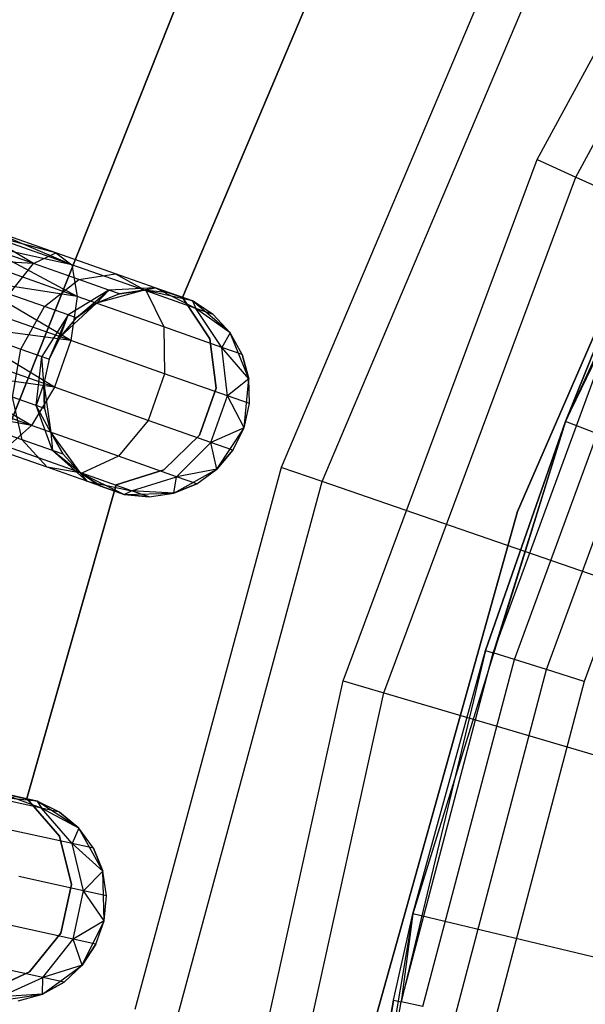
# Model space of a CAD drawing. Extents: x -102 to 101, y -101 to 102.
# Tile 72 of 256: x -40.88 to -35.4, y 7.7 to 17.23. Entities that reach past the tile are written whole.
import ezdxf

# ---------------------------------------------------------------- set-up
doc = ezdxf.new("R2010")
doc.units = 0
doc.header["$LTSCALE"] = 25.4
doc.layers.get('0').update_dxf_attribs({"linetype": 'CONTINUOUS'})

# ---------------------------------------------------------------- blocks, each defined once
blk = doc.blocks.new('NL2500012268_STL')
at = {"color": 0}
for p, q in [((67.5028, 15.9601, 299), (70.0669, 20.6957, 299)), ((67.5028, 15.9601, 299), (70.0669, 20.6957, 299)), ((67.8763, 15.7904, 322.4995), (70.4131, 20.4757, 322.4995)), ((67.8763, 15.7904, 322.4995), (70.4131, 20.4757, 322.4995)), ((62.2454, 13.0239, 336), (64.3426, 18.2925, 336)), ((64.3426, 18.2925, 328.5), (62.2454, 13.0239, 328.5)), ((64.3426, 18.2925, 328.5), (62.2454, 13.0239, 328.5)), ((62.2454, 13.0239, 336), (64.3426, 18.2925, 336)), ((67.1422, 17.9811, 299), (65.0236, 12.9791, 299)), ((67.1422, 17.9811, 299), (65.0236, 12.9791, 299)), ((69.8766, 17.9497, 299.1671), (67.7764, 13.4239, 299.1671)), ((69.8766, 17.9497, 299.1671), (67.7764, 13.4239, 299.1671)), ((65.4197, 12.8424, 323.0052), (67.516, 17.7917, 323.0052)), ((65.4197, 12.8424, 323.0052), (67.516, 17.7917, 323.0052)), ((69.7168, 17.6549, 313.1671), (67.7764, 13.4239, 299.1671)), ((69.7168, 17.6549, 313.1671), (67.7764, 13.4239, 299.1671)), ((64.0662, 14.6254, 335), (65.2979, 17.5324, 335)), ((65.2979, 17.5324, 333), (64.0662, 14.6254, 333)), ((65.2979, 17.5324, 333), (64.0662, 14.6254, 333)), ((64.0662, 14.6254, 335), (65.2979, 17.5324, 335)), ((69.3504, 17.2463, 333), (67.3114, 12.5519, 333)), ((67.3114, 12.5519, 335), (69.3504, 17.2463, 335)), ((67.3114, 12.5519, 335), (69.3504, 17.2463, 335)), ((69.3504, 17.2463, 333), (67.3114, 12.5519, 333)), ((65.6227, 10.9137, 299), (67.5028, 15.9601, 299)), ((65.6227, 10.9137, 299), (67.5028, 15.9601, 299)), ((67.5028, 15.9601, 299), (67.8763, 15.7904, 322.4995)), ((67.5028, 15.9601, 299), (67.8763, 15.7904, 322.4995)), ((66.0162, 10.7977, 322.4995), (67.8763, 15.7904, 322.4995)), ((66.0162, 10.7977, 322.4995), (67.8763, 15.7904, 322.4995)), ((67.8763, 15.7904, 322.4995), (72.4289, 13.7221, 327.5)), ((67.8763, 15.7904, 322.4995), (72.4289, 13.7221, 327.5)), ((62.8419, 15.0565, 327.7636), (62.1636, 15.2956, 327.6205)), ((62.8419, 15.0565, 327.7636), (62.1636, 15.2956, 327.3795)), ((62.8419, 15.0565, 327.7636), (62.1636, 15.2956, 327.6205)), ((62.8419, 15.0565, 327.7636), (62.1636, 15.2956, 327.3795)), ((62.9942, 14.9417, 327.3246), (62.1636, 15.2956, 327.3795)), ((62.9942, 14.9417, 327.3246), (62.1636, 15.2956, 327.3795)), ((62.624, 14.9534, 328.1771), (62.1444, 15.2412, 327.8546)), ((62.624, 14.9534, 328.1771), (62.1444, 15.2412, 327.8546)), ((62.8419, 15.0565, 327.7636), (62.1444, 15.2412, 327.8546)), ((62.8419, 15.0565, 327.7636), (62.1444, 15.2412, 327.8546)), ((62.9942, 14.9417, 327.3246), (62.1444, 15.2412, 327.1454)), ((62.9942, 14.9417, 327.3246), (62.1444, 15.2412, 327.1454)), ((62.624, 14.9534, 328.1771), (62.1071, 15.1355, 328.0681)), ((62.624, 14.9534, 328.1771), (62.1071, 15.1355, 328.0681)), ((62.9942, 14.9417, 327.3246), (62.1071, 15.1355, 326.9319)), ((62.9942, 14.9417, 327.3246), (62.1071, 15.1355, 326.9319)), ((63.046, 14.6351, 326.9607), (62.1071, 15.1355, 326.9319)), ((63.046, 14.6351, 326.9607), (62.1071, 15.1355, 326.9319)), ((62.624, 14.9534, 328.1771), (62.8419, 15.0565, 327.7636)), ((62.624, 14.9534, 328.1771), (62.8419, 15.0565, 327.7636)), ((62.8419, 15.0565, 327.7636), (62.9942, 14.9417, 327.3246)), ((63.417, 14.8539, 328.171), (62.8419, 15.0565, 327.7636)), ((63.417, 14.8539, 328.171), (62.8419, 15.0565, 327.7636)), ((62.8419, 15.0565, 327.7636), (62.9942, 14.9417, 327.3246)), ((62.624, 14.9534, 328.1771), (62.054, 14.9847, 328.2485)), ((62.624, 14.9534, 328.1771), (62.054, 14.9847, 328.2485)), ((63.046, 14.6351, 326.9607), (62.054, 14.9847, 326.7515)), ((63.046, 14.6351, 326.9607), (62.054, 14.9847, 326.7515)), ((62.3904, 14.6558, 328.4703), (62.624, 14.9534, 328.1771)), ((62.3904, 14.6558, 328.4703), (62.624, 14.9534, 328.1771)), ((63.0621, 14.799, 328.4875), (62.624, 14.9534, 328.1771)), ((63.0621, 14.799, 328.4875), (62.624, 14.9534, 328.1771)), ((62.9942, 14.9417, 327.3246), (63.046, 14.6351, 326.9607)), ((63.7147, 14.6878, 327.8351), (62.9942, 14.9417, 327.3246)), ((63.7147, 14.6878, 327.8351), (62.9942, 14.9417, 327.3246)), ((62.9942, 14.9417, 327.3246), (63.046, 14.6351, 326.9607)), ((63.046, 14.6351, 326.9607), (61.9881, 14.7976, 326.6146)), ((63.046, 14.6351, 326.9607), (61.9881, 14.7976, 326.6146)), ((62.9855, 14.2071, 326.7552), (61.9881, 14.7976, 326.6146)), ((62.9855, 14.2071, 326.7552), (61.9881, 14.7976, 326.6146)), ((62.7314, 14.5357, 328.7119), (63.0621, 14.799, 328.4875)), ((62.7314, 14.5357, 328.7119), (63.0621, 14.799, 328.4875)), ((63.0621, 14.799, 328.4875), (63.417, 14.8539, 328.171)), ((63.0621, 14.799, 328.4875), (63.417, 14.8539, 328.171)), ((63.3549, 14.6958, 328.952), (63.0621, 14.799, 328.4875)), ((63.3549, 14.6958, 328.952), (63.0621, 14.799, 328.4875)), ((63.417, 14.8539, 328.171), (63.7147, 14.6878, 327.8351)), ((63.8012, 14.7185, 328.7808), (63.417, 14.8539, 328.171)), ((63.8012, 14.7185, 328.7808), (63.417, 14.8539, 328.171)), ((63.417, 14.8539, 328.171), (63.7147, 14.6878, 327.8351)), ((63.3549, 14.6958, 328.952), (62.9592, 14.4554, 329.0735)), ((63.3549, 14.6958, 328.952), (62.9592, 14.4554, 329.0735)), ((63.0393, 14.4272, 329.5), (63.3549, 14.6958, 328.952)), ((63.0393, 14.4272, 329.5), (63.3549, 14.6958, 328.952)), ((63.2344, 14.5688, 329.5), (63.3549, 14.6958, 328.952)), ((63.2344, 14.5688, 329.5), (63.3549, 14.6958, 328.952)), ((63.6962, 14.6943, 335), (63.2344, 14.5688, 335)), ((63.6962, 14.6943, 335), (63.2344, 14.5688, 335)), ((63.8012, 14.7185, 328.7808), (63.3549, 14.6958, 328.952)), ((63.8012, 14.7185, 328.7808), (63.3549, 14.6958, 328.952)), ((63.4577, 14.6596, 329.5), (63.3549, 14.6958, 328.952)), ((63.4577, 14.6596, 329.5), (63.3549, 14.6958, 328.952)), ((63.4577, 14.6596, 329.5), (63.8012, 14.7185, 328.7808)), ((63.4577, 14.6596, 329.5), (63.8012, 14.7185, 328.7808)), ((63.6962, 14.6943, 329.5), (63.4577, 14.6596, 329.5)), ((63.4577, 14.6596, 329.5), (63.6962, 14.6943, 335)), ((63.4577, 14.6596, 329.5), (63.6962, 14.6943, 335)), ((63.6962, 14.6943, 329.5), (63.4577, 14.6596, 329.5)), ((63.6962, 14.6943, 329.5), (63.8012, 14.7185, 328.7808)), ((63.6962, 14.6943, 329.5), (63.8012, 14.7185, 328.7808)), ((64.1636, 14.5908, 335), (63.6962, 14.6943, 335)), ((63.9362, 14.6709, 329.5), (63.6962, 14.6943, 335)), ((64.1636, 14.5908, 335), (63.6962, 14.6943, 335)), ((63.9362, 14.6709, 329.5), (63.6962, 14.6943, 329.5)), ((63.6962, 14.6943, 329.5), (63.6962, 14.6943, 335)), ((63.9362, 14.6709, 329.5), (63.6962, 14.6943, 335)), ((63.6962, 14.6943, 329.5), (63.6962, 14.6943, 335)), ((63.9362, 14.6709, 329.5), (63.6962, 14.6943, 329.5)), ((63.7147, 14.6878, 327.8351), (63.887, 14.3388, 327.5565)), ((64.1961, 14.5182, 328.5989), (63.7147, 14.6878, 327.8351)), ((64.1961, 14.5182, 328.5989), (63.7147, 14.6878, 327.8351)), ((63.7147, 14.6878, 327.8351), (63.887, 14.3388, 327.5565)), ((64.1636, 14.5908, 329.5), (63.8012, 14.7185, 328.7808)), ((63.9362, 14.6709, 329.5), (63.8012, 14.7185, 328.7808)), ((63.9362, 14.6709, 329.5), (63.8012, 14.7185, 328.7808)), ((64.1636, 14.5908, 329.5), (63.8012, 14.7185, 328.7808)), ((64.1961, 14.5182, 328.5989), (63.8012, 14.7185, 328.7808)), ((64.1961, 14.5182, 328.5989), (63.8012, 14.7185, 328.7808)), ((62.9855, 14.2071, 326.7552), (61.9132, 14.585, 326.5291)), ((62.9855, 14.2071, 326.7552), (61.9132, 14.585, 326.5291)), ((62.7314, 14.5357, 328.7119), (62.3904, 14.6558, 328.4703)), ((62.7314, 14.5357, 328.7119), (62.3904, 14.6558, 328.4703)), ((63.046, 14.6351, 326.9607), (62.9855, 14.2071, 326.7552)), ((63.046, 14.6351, 326.9607), (62.9855, 14.2071, 326.7552)), ((63.887, 14.3388, 327.5565), (63.046, 14.6351, 326.9607)), ((63.887, 14.3388, 327.5565), (63.046, 14.6351, 326.9607)), ((63.4577, 14.6596, 329.5), (63.2344, 14.5688, 335)), ((63.4577, 14.6596, 329.5), (63.2344, 14.5688, 329.5)), ((63.4577, 14.6596, 329.5), (63.2344, 14.5688, 335)), ((63.4577, 14.6596, 329.5), (63.2344, 14.5688, 329.5)), ((63.9362, 14.6709, 329.5), (64.1636, 14.5908, 335)), ((63.9362, 14.6709, 329.5), (64.1636, 14.5908, 335)), ((64.333, 14.2241, 335), (64.0662, 14.6254, 335)), ((64.0662, 14.6254, 335), (64.0662, 14.6254, 333)), ((64.0662, 14.6254, 333), (64.333, 14.2241, 333)), ((64.0662, 14.6254, 335), (64.0662, 14.6254, 333)), ((64.0662, 14.6254, 333), (64.333, 14.2241, 333)), ((64.333, 14.2241, 335), (64.0662, 14.6254, 335)), ((64.5292, 14.282, 335), (64.1636, 14.5908, 335)), ((64.3651, 14.4586, 329.5), (64.1636, 14.5908, 335)), ((64.5292, 14.282, 335), (64.1636, 14.5908, 335)), ((64.3651, 14.4586, 329.5), (64.1636, 14.5908, 329.5)), ((64.1636, 14.5908, 329.5), (64.1636, 14.5908, 335)), ((64.3651, 14.4586, 329.5), (64.1636, 14.5908, 335)), ((64.1636, 14.5908, 329.5), (64.1636, 14.5908, 335)), ((64.1636, 14.5908, 329.5), (64.1961, 14.5182, 328.5989)), ((64.3651, 14.4586, 329.5), (64.1636, 14.5908, 329.5)), ((64.1636, 14.5908, 329.5), (64.1961, 14.5182, 328.5989)), ((62.5005, 14.1243, 328.7929), (62.7314, 14.5357, 328.7119)), ((62.5005, 14.1243, 328.7929), (62.7314, 14.5357, 328.7119)), ((62.9592, 14.4554, 329.0735), (62.7314, 14.5357, 328.7119)), ((62.9592, 14.4554, 329.0735), (62.7314, 14.5357, 328.7119)), ((63.2344, 14.5688, 335), (62.8837, 14.243, 335)), ((63.2344, 14.5688, 335), (62.8837, 14.243, 335)), ((63.2344, 14.5688, 329.5), (63.0393, 14.4272, 329.5)), ((63.0393, 14.4272, 329.5), (63.2344, 14.5688, 335)), ((63.0393, 14.4272, 329.5), (63.2344, 14.5688, 335)), ((63.2344, 14.5688, 329.5), (63.0393, 14.4272, 329.5)), ((63.2344, 14.5688, 329.5), (63.2344, 14.5688, 335)), ((63.2344, 14.5688, 329.5), (63.2344, 14.5688, 335)), ((64.3651, 14.4586, 329.5), (64.1961, 14.5182, 328.5989)), ((64.3651, 14.4586, 329.5), (64.1961, 14.5182, 328.5989)), ((64.5292, 14.282, 329.5), (64.1961, 14.5182, 328.5989)), ((64.5292, 14.282, 329.5), (64.1961, 14.5182, 328.5989)), ((64.449, 14.1408, 328.4482), (64.1961, 14.5182, 328.5989)), ((64.449, 14.1408, 328.4482), (64.1961, 14.5182, 328.5989)), ((67.7764, 13.4239, 313.1671), (68.2082, 14.4952, 313.1671)), ((68.2082, 14.4952, 313.1671), (67.7764, 13.4239, 299.1671)), ((68.2082, 14.4952, 313.1671), (67.7764, 13.4239, 299.1671)), ((67.7764, 13.4239, 313.1671), (68.2082, 14.4952, 313.1671)), ((62.9592, 14.4554, 329.0735), (62.705, 14.0522, 329.1173)), ((62.9592, 14.4554, 329.0735), (62.705, 14.0522, 329.1173)), ((62.7768, 14.0269, 329.5), (62.9592, 14.4554, 329.0735)), ((62.7768, 14.0269, 329.5), (62.9592, 14.4554, 329.0735)), ((62.8837, 14.243, 329.5), (62.9592, 14.4554, 329.0735)), ((62.8837, 14.243, 329.5), (62.9592, 14.4554, 329.0735)), ((63.0393, 14.4272, 329.5), (62.8837, 14.243, 335)), ((63.0393, 14.4272, 329.5), (62.8837, 14.243, 335)), ((63.0393, 14.4272, 329.5), (62.8837, 14.243, 329.5)), ((63.0393, 14.4272, 329.5), (62.8837, 14.243, 329.5)), ((63.0393, 14.4272, 329.5), (62.9592, 14.4554, 329.0735)), ((63.0393, 14.4272, 329.5), (62.9592, 14.4554, 329.0735)), ((64.5292, 14.282, 329.5), (64.3651, 14.4586, 329.5)), ((64.3651, 14.4586, 329.5), (64.5292, 14.282, 335)), ((64.3651, 14.4586, 329.5), (64.5292, 14.282, 335)), ((64.5292, 14.282, 329.5), (64.3651, 14.4586, 329.5)), ((67.0747, 11.1853, 313.5498), (68.2783, 14.4657, 313.5498)), ((67.0747, 11.1853, 313.5498), (68.2783, 14.4657, 313.5498)), ((67.7764, 13.4239, 313.1671), (68.2783, 14.4657, 313.5498)), ((67.7764, 13.4239, 313.1671), (68.2783, 14.4657, 313.5498)), ((62.9855, 14.2071, 326.7552), (61.8336, 14.3593, 326.5)), ((62.9855, 14.2071, 326.7552), (61.8336, 14.3593, 326.5)), ((62.8264, 13.7557, 326.7552), (61.8336, 14.3593, 326.5)), ((62.8264, 13.7557, 326.7552), (61.8336, 14.3593, 326.5)), ((63.887, 14.3388, 327.5565), (63.8945, 13.8868, 327.3992)), ((64.449, 14.1408, 328.4482), (63.887, 14.3388, 327.5565)), ((64.449, 14.1408, 328.4482), (63.887, 14.3388, 327.5565)), ((63.887, 14.3388, 327.5565), (63.8945, 13.8868, 327.3992)), ((67.2815, 11.1203, 313.8742), (68.4781, 14.3816, 313.8742)), ((67.2815, 11.1203, 313.8742), (68.4781, 14.3816, 313.8742)), ((62.1946, 14.2321, 328.5761), (62.5005, 14.1243, 328.7929)), ((62.1946, 14.2321, 328.5761), (62.5005, 14.1243, 328.7929)), ((62.8837, 14.243, 335), (62.7768, 14.0269, 335)), ((62.8837, 14.243, 329.5), (62.7768, 14.0269, 329.5)), ((62.8837, 14.243, 335), (62.7768, 14.0269, 335)), ((62.8837, 14.243, 329.5), (62.7768, 14.0269, 329.5)), ((62.9855, 14.2071, 326.7552), (62.8264, 13.7557, 326.7552)), ((62.9855, 14.2071, 326.7552), (62.8264, 13.7557, 326.7552)), ((62.8837, 14.243, 329.5), (62.8837, 14.243, 335)), ((62.8837, 14.243, 329.5), (62.8837, 14.243, 335)), ((63.8945, 13.8868, 327.3992), (62.9855, 14.2071, 326.7552)), ((63.8945, 13.8868, 327.3992), (62.9855, 14.2071, 326.7552)), ((64.3925, 13.746, 335), (64.333, 14.2241, 335)), ((64.333, 14.2241, 335), (64.333, 14.2241, 333)), ((64.333, 14.2241, 333), (64.3925, 13.746, 333)), ((64.333, 14.2241, 335), (64.333, 14.2241, 333)), ((64.333, 14.2241, 333), (64.3925, 13.746, 333)), ((64.3925, 13.746, 335), (64.333, 14.2241, 335)), ((64.5292, 14.282, 329.5), (64.449, 14.1408, 328.4482)), ((64.5292, 14.282, 329.5), (64.449, 14.1408, 328.4482)), ((64.7095, 13.8386, 335), (64.5292, 14.282, 335)), ((64.6463, 14.0712, 329.5), (64.5292, 14.282, 335)), ((64.7095, 13.8386, 335), (64.5292, 14.282, 335)), ((64.6463, 14.0712, 329.5), (64.5292, 14.282, 329.5)), ((64.5292, 14.282, 329.5), (64.5292, 14.282, 335)), ((64.6463, 14.0712, 329.5), (64.5292, 14.282, 335)), ((64.5292, 14.282, 329.5), (64.5292, 14.282, 335)), ((64.6463, 14.0712, 329.5), (64.5292, 14.282, 329.5)), ((67.5909, 11.0229, 314.0909), (68.7771, 14.2557, 314.0909)), ((67.5909, 11.0229, 314.0909), (68.7771, 14.2557, 314.0909)), ((62.8264, 13.7557, 326.7552), (61.7541, 14.1336, 326.5291)), ((62.8264, 13.7557, 326.7552), (61.7541, 14.1336, 326.5291)), ((62.4225, 13.6591, 328.7119), (62.5005, 14.1243, 328.7929)), ((62.4225, 13.6591, 328.7119), (62.5005, 14.1243, 328.7929)), ((62.5005, 14.1243, 328.7929), (62.705, 14.0522, 329.1173)), ((62.5005, 14.1243, 328.7929), (62.705, 14.0522, 329.1173)), ((64.6463, 14.0712, 329.5), (64.449, 14.1408, 328.4482)), ((64.6463, 14.0712, 329.5), (64.449, 14.1408, 328.4482)), ((64.7095, 13.8386, 329.5), (64.449, 14.1408, 328.4482)), ((64.7095, 13.8386, 329.5), (64.449, 14.1408, 328.4482)), ((64.5019, 13.6728, 328.3631), (64.449, 14.1408, 328.4482)), ((64.5019, 13.6728, 328.3631), (64.449, 14.1408, 328.4482)), ((69.1298, 14.1071, 314.1671), (67.956, 10.9081, 314.1671)), ((69.1298, 14.1071, 314.1671), (67.956, 10.9081, 314.1671)), ((62.6503, 13.5788, 329.0735), (62.705, 14.0522, 329.1173)), ((62.6503, 13.5788, 329.0735), (62.705, 14.0522, 329.1173)), ((62.705, 14.0522, 329.1173), (62.7768, 14.0269, 329.5)), ((62.7246, 13.7916, 329.5), (62.705, 14.0522, 329.1173)), ((62.7246, 13.7916, 329.5), (62.705, 14.0522, 329.1173)), ((62.705, 14.0522, 329.1173), (62.7768, 14.0269, 329.5)), ((62.7768, 14.0269, 335), (62.7246, 13.7916, 335)), ((62.7768, 14.0269, 329.5), (62.7246, 13.7916, 329.5)), ((62.7768, 14.0269, 335), (62.7246, 13.7916, 335)), ((62.7768, 14.0269, 329.5), (62.7246, 13.7916, 329.5)), ((62.7768, 14.0269, 329.5), (62.7768, 14.0269, 335)), ((62.7768, 14.0269, 329.5), (62.7768, 14.0269, 335)), ((64.7095, 13.8386, 329.5), (64.6463, 14.0712, 329.5)), ((64.6463, 14.0712, 329.5), (64.7095, 13.8386, 335)), ((64.6463, 14.0712, 329.5), (64.7095, 13.8386, 335)), ((64.7095, 13.8386, 329.5), (64.6463, 14.0712, 329.5)), ((62.8264, 13.7557, 326.7552), (61.6792, 13.921, 326.6146)), ((62.8264, 13.7557, 326.7552), (61.6792, 13.921, 326.6146)), ((62.6053, 13.3843, 326.9607), (61.6792, 13.921, 326.6146)), ((62.6053, 13.3843, 326.9607), (61.6792, 13.921, 326.6146)), ((63.8945, 13.8868, 327.3992), (63.7354, 13.4354, 327.3992)), ((63.8945, 13.8868, 327.3992), (63.7354, 13.4354, 327.3992)), ((64.5019, 13.6728, 328.3631), (63.8945, 13.8868, 327.3992)), ((64.5019, 13.6728, 328.3631), (63.8945, 13.8868, 327.3992)), ((64.7095, 13.8386, 329.5), (64.5019, 13.6728, 328.3631)), ((64.7095, 13.8386, 329.5), (64.5019, 13.6728, 328.3631)), ((64.6631, 13.3622, 335), (64.7095, 13.8386, 335)), ((64.6631, 13.3622, 335), (64.7095, 13.8386, 335)), ((64.7152, 13.5976, 329.5), (64.7095, 13.8386, 335)), ((64.7152, 13.5976, 329.5), (64.7095, 13.8386, 329.5)), ((64.7095, 13.8386, 329.5), (64.7095, 13.8386, 335)), ((64.7152, 13.5976, 329.5), (64.7095, 13.8386, 335)), ((64.7095, 13.8386, 329.5), (64.7095, 13.8386, 335)), ((64.7152, 13.5976, 329.5), (64.7095, 13.8386, 329.5)), ((62.6053, 13.3843, 326.9607), (61.6132, 13.7339, 326.7515)), ((62.6053, 13.3843, 326.9607), (61.6132, 13.7339, 326.7515)), ((62.8264, 13.7557, 326.7552), (62.6053, 13.3843, 326.9607)), ((62.8264, 13.7557, 326.7552), (62.6053, 13.3843, 326.9607)), ((62.7246, 13.7916, 329.5), (62.6503, 13.5788, 329.0735)), ((62.7246, 13.7916, 329.5), (62.6503, 13.5788, 329.0735)), ((62.7246, 13.7916, 335), (62.7936, 13.3179, 335)), ((62.7246, 13.7916, 329.5), (62.7246, 13.7916, 335)), ((62.7246, 13.7916, 329.5), (62.7246, 13.7916, 335)), ((62.7246, 13.7916, 329.5), (62.7304, 13.5506, 329.5)), ((62.7304, 13.5506, 329.5), (62.7246, 13.7916, 335)), ((62.7304, 13.5506, 329.5), (62.7246, 13.7916, 335)), ((62.7246, 13.7916, 335), (62.7936, 13.3179, 335)), ((62.7246, 13.7916, 329.5), (62.7304, 13.5506, 329.5)), ((63.7354, 13.4354, 327.3992), (62.8264, 13.7557, 326.7552)), ((63.7354, 13.4354, 327.3992), (62.8264, 13.7557, 326.7552)), ((64.2322, 13.2916, 335), (64.3925, 13.746, 335)), ((64.3925, 13.746, 333), (64.2322, 13.2916, 333)), ((64.3925, 13.746, 333), (64.2322, 13.2916, 333)), ((64.2322, 13.2916, 335), (64.3925, 13.746, 335)), ((64.3925, 13.746, 335), (64.3925, 13.746, 333)), ((64.3925, 13.746, 335), (64.3925, 13.746, 333)), ((62.5151, 13.2466, 328.4875), (62.4225, 13.6591, 328.7119)), ((62.6503, 13.5788, 329.0735), (62.4225, 13.6591, 328.7119)), ((62.5151, 13.2466, 328.4875), (62.4225, 13.6591, 328.7119)), ((62.6503, 13.5788, 329.0735), (62.4225, 13.6591, 328.7119)), ((64.3428, 13.2213, 328.3631), (64.5019, 13.6728, 328.3631)), ((64.3428, 13.2213, 328.3631), (64.5019, 13.6728, 328.3631)), ((64.7152, 13.5976, 329.5), (64.5019, 13.6728, 328.3631)), ((64.7152, 13.5976, 329.5), (64.5019, 13.6728, 328.3631)), ((64.6631, 13.3622, 329.5), (64.5019, 13.6728, 328.3631)), ((64.6631, 13.3622, 329.5), (64.5019, 13.6728, 328.3631)), ((62.6053, 13.3843, 326.9607), (61.5601, 13.5831, 326.9319)), ((62.6053, 13.3843, 326.9607), (61.5601, 13.5831, 326.9319)), ((62.8078, 13.1434, 328.952), (62.6503, 13.5788, 329.0735)), ((62.7936, 13.3179, 329.5), (62.6503, 13.5788, 329.0735)), ((62.8078, 13.1434, 328.952), (62.6503, 13.5788, 329.0735)), ((62.7936, 13.3179, 329.5), (62.6503, 13.5788, 329.0735)), ((62.7304, 13.5506, 329.5), (62.6503, 13.5788, 329.0735)), ((62.7304, 13.5506, 329.5), (62.6503, 13.5788, 329.0735)), ((62.7304, 13.5506, 329.5), (62.7936, 13.3179, 335)), ((62.7304, 13.5506, 329.5), (62.7936, 13.3179, 329.5)), ((62.7304, 13.5506, 329.5), (62.7936, 13.3179, 335)), ((62.7304, 13.5506, 329.5), (62.7936, 13.3179, 329.5)), ((64.6631, 13.3622, 335), (64.7152, 13.5976, 329.5)), ((64.6631, 13.3622, 329.5), (64.7152, 13.5976, 329.5)), ((64.6631, 13.3622, 335), (64.7152, 13.5976, 329.5)), ((64.6631, 13.3622, 329.5), (64.7152, 13.5976, 329.5)), ((62.5151, 13.2466, 328.4875), (62.0769, 13.401, 328.1771)), ((62.5151, 13.2466, 328.4875), (62.0769, 13.401, 328.1771)), ((62.6053, 13.3843, 326.9607), (62.3727, 13.178, 327.3246)), ((62.6053, 13.3843, 326.9607), (62.3727, 13.178, 327.3246)), ((63.4462, 13.0879, 327.5565), (62.6053, 13.3843, 326.9607)), ((63.4462, 13.0879, 327.5565), (62.6053, 13.3843, 326.9607)), ((63.7354, 13.4354, 327.3992), (63.4462, 13.0879, 327.5565)), ((63.7354, 13.4354, 327.3992), (63.4462, 13.0879, 327.5565)), ((64.3428, 13.2213, 328.3631), (63.7354, 13.4354, 327.3992)), ((64.3428, 13.2213, 328.3631), (63.7354, 13.4354, 327.3992)), ((64.6631, 13.3622, 329.5), (64.3428, 13.2213, 328.3631)), ((64.6631, 13.3622, 329.5), (64.3428, 13.2213, 328.3631)), ((64.4006, 12.962, 335), (64.6631, 13.3622, 335)), ((64.4006, 12.962, 335), (64.6631, 13.3622, 335)), ((64.5561, 13.1462, 329.5), (64.6631, 13.3622, 335)), ((64.5561, 13.1462, 329.5), (64.6631, 13.3622, 335)), ((64.5561, 13.1462, 329.5), (64.6631, 13.3622, 329.5)), ((64.5561, 13.1462, 329.5), (64.6631, 13.3622, 329.5)), ((64.6631, 13.3622, 329.5), (64.6631, 13.3622, 335)), ((64.6631, 13.3622, 329.5), (64.6631, 13.3622, 335)), ((67.7764, 13.4239, 299.1671), (66.2982, 8.6585, 299.1671)), ((67.7764, 13.4239, 299.1671), (66.2982, 8.6585, 299.1671)), ((67.7764, 13.4239, 299.1671), (67.0021, 11.2082, 313.1671)), ((67.0021, 11.2082, 313.1671), (67.7764, 13.4239, 313.1671)), ((67.7764, 13.4239, 299.1671), (67.0021, 11.2082, 313.1671)), ((67.0021, 11.2082, 313.1671), (67.7764, 13.4239, 313.1671)), ((67.7764, 13.4239, 313.1671), (67.0747, 11.1853, 313.5498)), ((67.7764, 13.4239, 313.1671), (67.0747, 11.1853, 313.5498)), ((67.7764, 13.4239, 313.1671), (67.7764, 13.4239, 299.1671)), ((67.7764, 13.4239, 313.1671), (67.7764, 13.4239, 299.1671)), ((69.6428, 12.7051, 297.1671), (67.7764, 13.4239, 299.1671)), ((69.6428, 12.7051, 297.1671), (67.7764, 13.4239, 299.1671)), ((62.7571, 12.9813, 328.171), (62.5151, 13.2466, 328.4875)), ((62.8078, 13.1434, 328.952), (62.5151, 13.2466, 328.4875)), ((62.7571, 12.9813, 328.171), (62.5151, 13.2466, 328.4875)), ((62.8078, 13.1434, 328.952), (62.5151, 13.2466, 328.4875)), ((62.7936, 13.3179, 335), (63.0747, 12.9306, 335)), ((62.7936, 13.3179, 329.5), (62.7936, 13.3179, 335)), ((62.7936, 13.3179, 329.5), (62.7936, 13.3179, 335)), ((62.7936, 13.3179, 329.5), (62.9106, 13.1072, 329.5)), ((62.9106, 13.1072, 329.5), (62.7936, 13.3179, 335)), ((62.9106, 13.1072, 329.5), (62.7936, 13.3179, 335)), ((62.7936, 13.3179, 335), (63.0747, 12.9306, 335)), ((62.7936, 13.3179, 329.5), (62.9106, 13.1072, 329.5)), ((62.7936, 13.3179, 329.5), (62.8078, 13.1434, 328.952)), ((62.7936, 13.3179, 329.5), (62.8078, 13.1434, 328.952)), ((63.8858, 12.9567, 335), (64.2322, 13.2916, 335)), ((64.2322, 13.2916, 333), (63.8858, 12.9567, 333)), ((64.2322, 13.2916, 333), (63.8858, 12.9567, 333)), ((63.8858, 12.9567, 335), (64.2322, 13.2916, 335)), ((64.2322, 13.2916, 335), (64.2322, 13.2916, 333)), ((64.2322, 13.2916, 335), (64.2322, 13.2916, 333)), ((62.7571, 12.9813, 328.171), (62.182, 13.184, 327.7636)), ((62.7571, 12.9813, 328.171), (62.182, 13.184, 327.7636)), ((63.0932, 12.9241, 327.8351), (62.3727, 13.178, 327.3246)), ((63.0932, 12.9241, 327.8351), (62.3727, 13.178, 327.3246)), ((64.0082, 12.8899, 328.4482), (64.3428, 13.2213, 328.3631)), ((64.0082, 12.8899, 328.4482), (64.3428, 13.2213, 328.3631)), ((64.5561, 13.1462, 329.5), (64.3428, 13.2213, 328.3631)), ((64.5561, 13.1462, 329.5), (64.3428, 13.2213, 328.3631)), ((64.4006, 12.962, 329.5), (64.3428, 13.2213, 328.3631)), ((64.4006, 12.962, 329.5), (64.3428, 13.2213, 328.3631)), ((63.0747, 12.9306, 329.5), (62.8078, 13.1434, 328.952)), ((62.8078, 13.1434, 328.952), (63.1414, 12.8459, 328.7808)), ((62.8078, 13.1434, 328.952), (63.1414, 12.8459, 328.7808)), ((62.9106, 13.1072, 329.5), (62.8078, 13.1434, 328.952)), ((63.0747, 12.9306, 329.5), (62.8078, 13.1434, 328.952)), ((62.9106, 13.1072, 329.5), (62.8078, 13.1434, 328.952)), ((62.9106, 13.1072, 329.5), (63.0747, 12.9306, 335)), ((62.9106, 13.1072, 329.5), (63.0747, 12.9306, 329.5)), ((62.9106, 13.1072, 329.5), (63.0747, 12.9306, 335)), ((62.9106, 13.1072, 329.5), (63.0747, 12.9306, 329.5)), ((63.4462, 13.0879, 327.5565), (63.0932, 12.9241, 327.8351)), ((63.4462, 13.0879, 327.5565), (63.0932, 12.9241, 327.8351)), ((64.0082, 12.8899, 328.4482), (63.4462, 13.0879, 327.5565)), ((64.0082, 12.8899, 328.4482), (63.4462, 13.0879, 327.5565)), ((64.4006, 12.962, 329.5), (64.5561, 13.1462, 329.5)), ((64.5561, 13.1462, 329.5), (64.4006, 12.962, 335)), ((64.5561, 13.1462, 329.5), (64.4006, 12.962, 335)), ((64.4006, 12.962, 329.5), (64.5561, 13.1462, 329.5)), ((63.0932, 12.9241, 327.8351), (62.7571, 12.9813, 328.171)), ((63.1414, 12.8459, 328.7808), (62.7571, 12.9813, 328.171)), ((63.0932, 12.9241, 327.8351), (62.7571, 12.9813, 328.171)), ((63.1414, 12.8459, 328.7808), (62.7571, 12.9813, 328.171)), ((65.0236, 12.9791, 299), (63.6059, 7.7352, 299)), ((65.0236, 12.9791, 299), (63.6059, 7.7352, 299)), ((63.9822, 12.7296, 335), (64.4006, 12.962, 335)), ((63.9822, 12.7296, 335), (64.4006, 12.962, 335)), ((64.4006, 12.962, 329.5), (64.0082, 12.8899, 328.4482)), ((64.4006, 12.962, 329.5), (64.0082, 12.8899, 328.4482)), ((64.2055, 12.8204, 329.5), (64.4006, 12.962, 335)), ((64.2055, 12.8204, 329.5), (64.4006, 12.962, 329.5)), ((64.2055, 12.8204, 329.5), (64.4006, 12.962, 335)), ((64.2055, 12.8204, 329.5), (64.4006, 12.962, 329.5)), ((64.4006, 12.962, 329.5), (64.4006, 12.962, 335)), ((64.4006, 12.962, 329.5), (64.4006, 12.962, 335)), ((65.4197, 12.8424, 323.0052), (65.0236, 12.9791, 299)), ((65.4197, 12.8424, 323.0052), (65.0236, 12.9791, 299)), ((63.0747, 12.9306, 335), (63.5037, 12.7182, 335)), ((63.0747, 12.9306, 329.5), (63.0747, 12.9306, 335)), ((63.0747, 12.9306, 329.5), (63.0747, 12.9306, 335)), ((63.0747, 12.9306, 329.5), (63.2763, 12.7984, 329.5)), ((63.2763, 12.7984, 329.5), (63.0747, 12.9306, 335)), ((63.2763, 12.7984, 329.5), (63.0747, 12.9306, 335)), ((63.0747, 12.9306, 335), (63.5037, 12.7182, 335)), ((63.0747, 12.9306, 329.5), (63.2763, 12.7984, 329.5)), ((63.0747, 12.9306, 329.5), (63.1414, 12.8459, 328.7808)), ((63.0747, 12.9306, 329.5), (63.1414, 12.8459, 328.7808)), ((63.5746, 12.7544, 328.5989), (63.0932, 12.9241, 327.8351)), ((63.5746, 12.7544, 328.5989), (63.0932, 12.9241, 327.8351)), ((63.4263, 12.8117, 335), (63.8858, 12.9567, 335)), ((63.8858, 12.9567, 333), (63.4263, 12.8117, 333)), ((63.8858, 12.9567, 333), (63.4263, 12.8117, 333)), ((63.4263, 12.8117, 335), (63.8858, 12.9567, 335)), ((63.5746, 12.7544, 328.5989), (64.0082, 12.8899, 328.4482)), ((63.5746, 12.7544, 328.5989), (64.0082, 12.8899, 328.4482)), ((63.8858, 12.9567, 335), (63.8858, 12.9567, 333)), ((63.8858, 12.9567, 335), (63.8858, 12.9567, 333)), ((63.9822, 12.7296, 329.5), (64.0082, 12.8899, 328.4482)), ((63.9822, 12.7296, 329.5), (64.0082, 12.8899, 328.4482)), ((64.2055, 12.8204, 329.5), (64.0082, 12.8899, 328.4482)), ((64.2055, 12.8204, 329.5), (64.0082, 12.8899, 328.4482)), ((62.5611, 9.7755, 335), (63.4263, 12.8117, 335)), ((63.4263, 12.8117, 333), (62.5611, 9.7755, 333)), ((63.4263, 12.8117, 333), (62.5611, 9.7755, 333)), ((62.5611, 9.7755, 335), (63.4263, 12.8117, 335)), ((63.2763, 12.7984, 329.5), (63.1414, 12.8459, 328.7808)), ((63.5037, 12.7182, 329.5), (63.1414, 12.8459, 328.7808)), ((63.5037, 12.7182, 329.5), (63.1414, 12.8459, 328.7808)), ((63.1414, 12.8459, 328.7808), (63.5746, 12.7544, 328.5989)), ((63.2763, 12.7984, 329.5), (63.1414, 12.8459, 328.7808)), ((63.1414, 12.8459, 328.7808), (63.5746, 12.7544, 328.5989)), ((63.2763, 12.7984, 329.5), (63.5037, 12.7182, 335)), ((63.2763, 12.7984, 329.5), (63.5037, 12.7182, 335)), ((63.4263, 12.8117, 335), (63.4263, 12.8117, 333)), ((63.4263, 12.8117, 335), (63.4263, 12.8117, 333)), ((63.9822, 12.7296, 329.5), (64.2055, 12.8204, 329.5)), ((64.2055, 12.8204, 329.5), (63.9822, 12.7296, 335)), ((64.2055, 12.8204, 329.5), (63.9822, 12.7296, 335)), ((63.9822, 12.7296, 329.5), (64.2055, 12.8204, 329.5)), ((64.0169, 7.6537, 323.0052), (65.4197, 12.8424, 323.0052)), ((64.0169, 7.6537, 323.0052), (65.4197, 12.8424, 323.0052)), ((71.0865, 10.8865, 329), (65.4197, 12.8424, 323.0052)), ((71.0865, 10.8865, 329), (65.4197, 12.8424, 323.0052)), ((63.5037, 12.7182, 329.5), (63.5746, 12.7544, 328.5989)), ((63.5037, 12.7182, 329.5), (63.5746, 12.7544, 328.5989)), ((63.5037, 12.7182, 335), (63.9822, 12.7296, 335)), ((63.5037, 12.7182, 335), (63.9822, 12.7296, 335)), ((63.5037, 12.7182, 329.5), (63.5037, 12.7182, 335)), ((63.5037, 12.7182, 329.5), (63.5037, 12.7182, 335)), ((63.5037, 12.7182, 329.5), (63.7436, 12.6949, 329.5)), ((63.7436, 12.6949, 329.5), (63.5037, 12.7182, 335)), ((63.7436, 12.6949, 329.5), (63.5037, 12.7182, 335)), ((63.5037, 12.7182, 329.5), (63.7436, 12.6949, 329.5)), ((63.9822, 12.7296, 329.5), (63.5746, 12.7544, 328.5989)), ((63.7436, 12.6949, 329.5), (63.5746, 12.7544, 328.5989)), ((63.9822, 12.7296, 329.5), (63.5746, 12.7544, 328.5989)), ((63.7436, 12.6949, 329.5), (63.5746, 12.7544, 328.5989)), ((63.7436, 12.6949, 329.5), (63.9822, 12.7296, 335)), ((63.7436, 12.6949, 329.5), (63.9822, 12.7296, 329.5)), ((63.7436, 12.6949, 329.5), (63.9822, 12.7296, 335)), ((63.7436, 12.6949, 329.5), (63.9822, 12.7296, 329.5)), ((63.9822, 12.7296, 329.5), (63.9822, 12.7296, 335)), ((63.9822, 12.7296, 329.5), (63.9822, 12.7296, 335)), ((67.3114, 12.5519, 333), (65.9305, 7.6235, 333)), ((65.9305, 7.6235, 335), (67.3114, 12.5519, 335)), ((65.9305, 7.6235, 335), (67.3114, 12.5519, 335)), ((67.3114, 12.5519, 333), (65.9305, 7.6235, 333)), ((67.3114, 12.5519, 335), (67.3114, 12.5519, 333)), ((67.3114, 12.5519, 335), (67.3114, 12.5519, 333)), ((67.0021, 11.2082, 313.1671), (66.1835, 7.8067, 313.5498)), ((67.0021, 11.2082, 313.1671), (66.1835, 7.8067, 313.5498)), ((66.1835, 7.8067, 313.5498), (67.0747, 11.1853, 313.5498)), ((66.1835, 7.8067, 313.5498), (67.0747, 11.1853, 313.5498)), ((66.2982, 8.6585, 299.1671), (67.0021, 11.2082, 313.1671)), ((66.2982, 8.6585, 299.1671), (67.0021, 11.2082, 313.1671)), ((66.2982, 8.6585, 313.1671), (67.0021, 11.2082, 313.1671)), ((66.2982, 8.6585, 313.1671), (67.0021, 11.2082, 313.1671)), ((67.0021, 11.2082, 313.1671), (67.0747, 11.1853, 313.5498)), ((67.0021, 11.2082, 313.1671), (67.0747, 11.1853, 313.5498)), ((67.2815, 11.1203, 313.8742), (67.0747, 11.1853, 313.5498)), ((67.2815, 11.1203, 313.8742), (67.0747, 11.1853, 313.5498)), ((66.3955, 7.7613, 313.8742), (67.2815, 11.1203, 313.8742)), ((66.3955, 7.7613, 313.8742), (67.2815, 11.1203, 313.8742)), ((67.5909, 11.0229, 314.0909), (67.2815, 11.1203, 313.8742)), ((67.5909, 11.0229, 314.0909), (67.2815, 11.1203, 313.8742)), ((66.7127, 7.6933, 314.0909), (67.5909, 11.0229, 314.0909)), ((66.7127, 7.6933, 314.0909), (67.5909, 11.0229, 314.0909)), ((67.956, 10.9081, 314.1671), (67.5909, 11.0229, 314.0909)), ((67.956, 10.9081, 314.1671), (67.5909, 11.0229, 314.0909)), ((64.4633, 5.6548, 299), (65.6227, 10.9137, 299)), ((64.4633, 5.6548, 299), (65.6227, 10.9137, 299)), ((65.6227, 10.9137, 299), (66.0162, 10.7977, 322.4995)), ((65.6227, 10.9137, 299), (66.0162, 10.7977, 322.4995)), ((67.956, 10.9081, 314.1671), (67.0869, 7.6132, 314.1671)), ((67.956, 10.9081, 314.1671), (67.0869, 7.6132, 314.1671)), ((64.8691, 5.5946, 322.4995), (66.0162, 10.7977, 322.4995)), ((64.8691, 5.5946, 322.4995), (66.0162, 10.7977, 322.4995)), ((66.0162, 10.7977, 322.4995), (70.8124, 9.3831, 327.5)), ((66.0162, 10.7977, 322.4995), (70.8124, 9.3831, 327.5)), ((62.6614, 9.7511, 329.5), (62.2862, 9.8333, 328.7808)), ((62.6614, 9.7511, 329.5), (62.2862, 9.8333, 328.7808)), ((62.7027, 9.683, 328.5989), (62.2862, 9.8333, 328.7808)), ((62.7027, 9.683, 328.5989), (62.2862, 9.8333, 328.7808)), ((62.6614, 9.7511, 335), (62.185, 9.7964, 335)), ((62.6614, 9.7511, 335), (62.185, 9.7964, 335)), ((62.7027, 9.683, 328.5989), (62.2041, 9.7922, 327.8351)), ((62.7027, 9.683, 328.5989), (62.2041, 9.7922, 327.8351)), ((62.4259, 9.8027, 329.5), (62.6614, 9.7511, 335)), ((62.4259, 9.8027, 329.5), (62.6614, 9.7511, 335)), ((62.8753, 9.4101, 335), (62.5611, 9.7755, 335)), ((62.5611, 9.7755, 335), (62.5611, 9.7755, 333)), ((62.5611, 9.7755, 333), (62.8753, 9.4101, 333)), ((62.5611, 9.7755, 335), (62.5611, 9.7755, 333)), ((62.5611, 9.7755, 333), (62.8753, 9.4101, 333)), ((62.8753, 9.4101, 335), (62.5611, 9.7755, 335)), ((63.0623, 9.4896, 335), (62.6614, 9.7511, 335)), ((62.8777, 9.6447, 329.5), (62.6614, 9.7511, 335)), ((63.0623, 9.4896, 335), (62.6614, 9.7511, 335)), ((62.8777, 9.6447, 329.5), (62.6614, 9.7511, 329.5)), ((62.6614, 9.7511, 329.5), (62.6614, 9.7511, 335)), ((62.8777, 9.6447, 329.5), (62.6614, 9.7511, 335)), ((62.6614, 9.7511, 329.5), (62.6614, 9.7511, 335)), ((62.6614, 9.7511, 329.5), (62.7027, 9.683, 328.5989)), ((62.8777, 9.6447, 329.5), (62.6614, 9.7511, 329.5)), ((62.6614, 9.7511, 329.5), (62.7027, 9.683, 328.5989)), ((62.8777, 9.6447, 329.5), (62.7027, 9.683, 328.5989)), ((62.8777, 9.6447, 329.5), (62.7027, 9.683, 328.5989)), ((63.0623, 9.4896, 329.5), (62.7027, 9.683, 328.5989)), ((63.0623, 9.4896, 329.5), (62.7027, 9.683, 328.5989)), ((63, 9.3396, 328.4482), (62.7027, 9.683, 328.5989)), ((63, 9.3396, 328.4482), (62.7027, 9.683, 328.5989)), ((63.0623, 9.4896, 329.5), (62.8777, 9.6447, 329.5)), ((62.8777, 9.6447, 329.5), (63.0623, 9.4896, 335)), ((62.8777, 9.6447, 329.5), (63.0623, 9.4896, 335)), ((63.0623, 9.4896, 329.5), (62.8777, 9.6447, 329.5)), ((63, 9.3396, 328.4482), (62.418, 9.467, 327.5565)), ((63, 9.3396, 328.4482), (62.418, 9.467, 327.5565)), ((63.0623, 9.4896, 329.5), (63, 9.3396, 328.4482)), ((63.0623, 9.4896, 329.5), (63, 9.3396, 328.4482)), ((63.2957, 9.0717, 335), (63.0623, 9.4896, 335)), ((63.2044, 9.2948, 329.5), (63.0623, 9.4896, 335)), ((63.2957, 9.0717, 335), (63.0623, 9.4896, 335)), ((63.2044, 9.2948, 329.5), (63.0623, 9.4896, 329.5)), ((63.0623, 9.4896, 329.5), (63.0623, 9.4896, 335)), ((63.2044, 9.2948, 329.5), (63.0623, 9.4896, 335)), ((63.0623, 9.4896, 329.5), (63.0623, 9.4896, 335)), ((63.2044, 9.2948, 329.5), (63.0623, 9.4896, 329.5)), ((62.9931, 8.9428, 335), (62.8753, 9.4101, 335)), ((62.8753, 9.4101, 335), (62.8753, 9.4101, 333)), ((62.8753, 9.4101, 333), (62.9931, 8.9428, 333)), ((62.8753, 9.4101, 335), (62.8753, 9.4101, 333)), ((62.8753, 9.4101, 333), (62.9931, 8.9428, 333)), ((62.9931, 8.9428, 335), (62.8753, 9.4101, 335)), ((63.2044, 9.2948, 329.5), (63, 9.3396, 328.4482)), ((63.2044, 9.2948, 329.5), (63, 9.3396, 328.4482)), ((63.2957, 9.0717, 329.5), (63, 9.3396, 328.4482)), ((63.2957, 9.0717, 329.5), (63, 9.3396, 328.4482)), ((63.1101, 8.8816, 328.3631), (63, 9.3396, 328.4482)), ((63.1101, 8.8816, 328.3631), (63, 9.3396, 328.4482)), ((63.2957, 9.0717, 329.5), (63.2044, 9.2948, 329.5)), ((63.2044, 9.2948, 329.5), (63.2957, 9.0717, 335)), ((63.2044, 9.2948, 329.5), (63.2957, 9.0717, 335)), ((63.2957, 9.0717, 329.5), (63.2044, 9.2948, 329.5)), ((63.2957, 9.0717, 329.5), (63.1101, 8.8816, 328.3631)), ((63.2957, 9.0717, 329.5), (63.1101, 8.8816, 328.3631)), ((63.3082, 8.5932, 335), (63.2957, 9.0717, 335)), ((63.3082, 8.5932, 335), (63.2957, 9.0717, 335)), ((63.331, 8.8332, 329.5), (63.2957, 9.0717, 335)), ((63.331, 8.8332, 329.5), (63.2957, 9.0717, 329.5)), ((63.2957, 9.0717, 329.5), (63.2957, 9.0717, 335)), ((63.331, 8.8332, 329.5), (63.2957, 9.0717, 335)), ((63.2957, 9.0717, 329.5), (63.2957, 9.0717, 335)), ((63.331, 8.8332, 329.5), (63.2957, 9.0717, 329.5)), ((63.1101, 8.8816, 328.3631), (62.481, 9.0194, 327.3992)), ((63.1101, 8.8816, 328.3631), (62.481, 9.0194, 327.3992)), ((62.8898, 8.4721, 335), (62.9931, 8.9428, 335)), ((62.9931, 8.9428, 333), (62.8898, 8.4721, 333)), ((62.9931, 8.9428, 333), (62.8898, 8.4721, 333)), ((62.8898, 8.4721, 335), (62.9931, 8.9428, 335)), ((62.9931, 8.9428, 335), (62.9931, 8.9428, 333)), ((62.9931, 8.9428, 335), (62.9931, 8.9428, 333)), ((63.0077, 8.4141, 328.3631), (63.1101, 8.8816, 328.3631)), ((63.0077, 8.4141, 328.3631), (63.1101, 8.8816, 328.3631)), ((63.331, 8.8332, 329.5), (63.1101, 8.8816, 328.3631)), ((63.331, 8.8332, 329.5), (63.1101, 8.8816, 328.3631)), ((63.3082, 8.5932, 329.5), (63.1101, 8.8816, 328.3631)), ((63.3082, 8.5932, 329.5), (63.1101, 8.8816, 328.3631)), ((63.3082, 8.5932, 335), (63.331, 8.8332, 329.5)), ((63.3082, 8.5932, 329.5), (63.331, 8.8332, 329.5)), ((63.3082, 8.5932, 335), (63.331, 8.8332, 329.5)), ((63.3082, 8.5932, 329.5), (63.331, 8.8332, 329.5)), ((63.3082, 8.5932, 329.5), (63.0077, 8.4141, 328.3631)), ((63.3082, 8.5932, 329.5), (63.0077, 8.4141, 328.3631)), ((63.0969, 8.1638, 335), (63.3082, 8.5932, 335)), ((63.0969, 8.1638, 335), (63.3082, 8.5932, 335)), ((63.2286, 8.3657, 329.5), (63.3082, 8.5932, 335)), ((63.2286, 8.3657, 329.5), (63.3082, 8.5932, 335)), ((63.2286, 8.3657, 329.5), (63.3082, 8.5932, 329.5)), ((63.2286, 8.3657, 329.5), (63.3082, 8.5932, 329.5)), ((63.3082, 8.5932, 329.5), (63.3082, 8.5932, 335)), ((63.3082, 8.5932, 329.5), (63.3082, 8.5932, 335)), ((66.2982, 8.6585, 299.1671), (65.4683, 3.7386, 299.1671)), ((66.2982, 8.6585, 299.1671), (65.4683, 3.7386, 299.1671)), ((66.1091, 7.8226, 313.1671), (66.2982, 8.6585, 299.1671)), ((66.1091, 7.8226, 313.1671), (66.2982, 8.6585, 299.1671)), ((66.1091, 7.8226, 313.1671), (66.2982, 8.6585, 313.1671)), ((66.1091, 7.8226, 313.1671), (66.2982, 8.6585, 313.1671)), ((66.2982, 8.6585, 313.1671), (66.1835, 7.8067, 313.5498)), ((66.2982, 8.6585, 313.1671), (66.1835, 7.8067, 313.5498)), ((66.2982, 8.6585, 299.1671), (66.2982, 8.6585, 313.1671)), ((66.2982, 8.6585, 299.1671), (66.2982, 8.6585, 313.1671)), ((68.2437, 8.1948, 297.1671), (66.2982, 8.6585, 299.1671)), ((68.2437, 8.1948, 297.1671), (66.2982, 8.6585, 299.1671)), ((63.0077, 8.4141, 328.3631), (62.3786, 8.5518, 327.3992)), ((63.0077, 8.4141, 328.3631), (62.3786, 8.5518, 327.3992)), ((62.5871, 8.0971, 335), (62.8898, 8.4721, 335)), ((62.8898, 8.4721, 333), (62.5871, 8.0971, 333)), ((62.8898, 8.4721, 333), (62.5871, 8.0971, 333)), ((62.5871, 8.0971, 335), (62.8898, 8.4721, 335)), ((62.7163, 8.044, 328.4482), (63.0077, 8.4141, 328.3631)), ((62.7163, 8.044, 328.4482), (63.0077, 8.4141, 328.3631)), ((62.8898, 8.4721, 335), (62.8898, 8.4721, 333)), ((62.8898, 8.4721, 335), (62.8898, 8.4721, 333)), ((63.2286, 8.3657, 329.5), (63.0077, 8.4141, 328.3631)), ((63.2286, 8.3657, 329.5), (63.0077, 8.4141, 328.3631)), ((63.0969, 8.1638, 329.5), (63.0077, 8.4141, 328.3631)), ((63.0969, 8.1638, 329.5), (63.0077, 8.4141, 328.3631)), ((63.0969, 8.1638, 329.5), (63.2286, 8.3657, 329.5)), ((63.2286, 8.3657, 329.5), (63.0969, 8.1638, 335)), ((63.2286, 8.3657, 329.5), (63.0969, 8.1638, 335)), ((63.0969, 8.1638, 329.5), (63.2286, 8.3657, 329.5)), ((62.7163, 8.044, 328.4482), (62.1343, 8.1715, 327.5565)), ((62.7163, 8.044, 328.4482), (62.1343, 8.1715, 327.5565)), ((62.7102, 7.8817, 335), (63.0969, 8.1638, 335)), ((62.7102, 7.8817, 335), (63.0969, 8.1638, 335)), ((63.0969, 8.1638, 329.5), (62.7163, 8.044, 328.4482)), ((63.0969, 8.1638, 329.5), (62.7163, 8.044, 328.4482)), ((62.9206, 7.9993, 329.5), (63.0969, 8.1638, 335)), ((62.9206, 7.9993, 329.5), (63.0969, 8.1638, 329.5)), ((62.9206, 7.9993, 329.5), (63.0969, 8.1638, 335)), ((62.9206, 7.9993, 329.5), (63.0969, 8.1638, 329.5)), ((63.0969, 8.1638, 329.5), (63.0969, 8.1638, 335)), ((63.0969, 8.1638, 329.5), (63.0969, 8.1638, 335)), ((62.1488, 7.8968, 335), (62.5871, 8.0971, 335)), ((62.5871, 8.0971, 333), (62.1488, 7.8968, 333)), ((62.5871, 8.0971, 333), (62.1488, 7.8968, 333)), ((62.1488, 7.8968, 335), (62.5871, 8.0971, 335)), ((62.3026, 7.8563, 328.5989), (62.7163, 8.044, 328.4482)), ((62.3026, 7.8563, 328.5989), (62.7163, 8.044, 328.4482)), ((62.5871, 8.0971, 335), (62.5871, 8.0971, 333)), ((62.5871, 8.0971, 335), (62.5871, 8.0971, 333)), ((62.7102, 7.8817, 329.5), (62.7163, 8.044, 328.4482)), ((62.7102, 7.8817, 329.5), (62.7163, 8.044, 328.4482)), ((62.9206, 7.9993, 329.5), (62.7163, 8.044, 328.4482)), ((62.9206, 7.9993, 329.5), (62.7163, 8.044, 328.4482)), ((62.7102, 7.8817, 329.5), (62.9206, 7.9993, 329.5)), ((62.9206, 7.9993, 329.5), (62.7102, 7.8817, 335)), ((62.9206, 7.9993, 329.5), (62.7102, 7.8817, 335)), ((62.7102, 7.8817, 329.5), (62.9206, 7.9993, 329.5)), ((62.2367, 7.8116, 335), (62.7102, 7.8817, 335)), ((62.2367, 7.8116, 335), (62.7102, 7.8817, 335)), ((62.7102, 7.8817, 329.5), (62.3026, 7.8563, 328.5989)), ((62.7102, 7.8817, 329.5), (62.3026, 7.8563, 328.5989)), ((62.4777, 7.8179, 329.5), (62.7102, 7.8817, 335)), ((62.4777, 7.8179, 329.5), (62.7102, 7.8817, 329.5)), ((62.4777, 7.8179, 329.5), (62.7102, 7.8817, 335)), ((62.4777, 7.8179, 329.5), (62.7102, 7.8817, 329.5)), ((62.7102, 7.8817, 329.5), (62.7102, 7.8817, 335)), ((62.7102, 7.8817, 329.5), (62.7102, 7.8817, 335)), ((66.1091, 7.8226, 313.1671), (65.4683, 3.7386, 299.1671)), ((66.1091, 7.8226, 313.1671), (65.4683, 3.7386, 299.1671)), ((65.537, 4.3683, 313.1671), (66.1091, 7.8226, 313.1671)), ((65.537, 4.3683, 313.1671), (66.1091, 7.8226, 313.1671)), ((66.1091, 7.8226, 313.1671), (66.1835, 7.8067, 313.5498)), ((66.1091, 7.8226, 313.1671), (66.1835, 7.8067, 313.5498)), ((65.6126, 4.3594, 313.5498), (66.1835, 7.8067, 313.5498)), ((65.6126, 4.3594, 313.5498), (66.1835, 7.8067, 313.5498)), ((66.3955, 7.7613, 313.8742), (66.1835, 7.8067, 313.5498)), ((66.3955, 7.7613, 313.8742), (66.1835, 7.8067, 313.5498))]:
    blk.add_line(p, q, dxfattribs=at)

msp = doc.modelspace()

# ---------------------------------------------------------------- block references
at = {"color": 0}
msp.add_blockref('NL2500012268_STL', (-103.3687, -0.0813, -1716.9276), dxfattribs=at)

doc.saveas('drawing.dxf')
